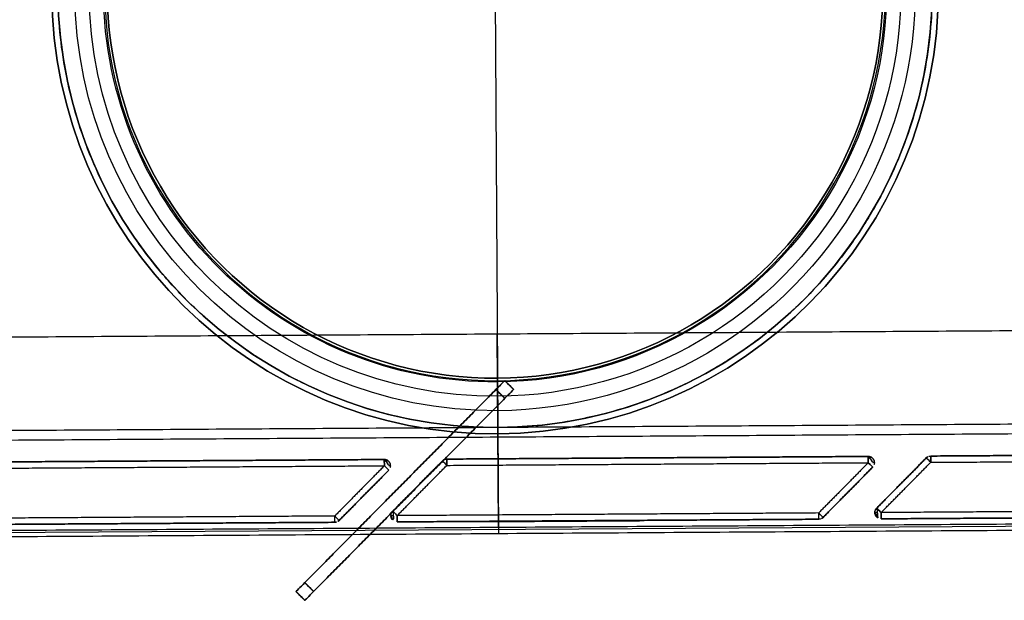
# Model space of a CAD drawing. Header units: metres. Extents: x 7415312 to 7415578, y 5538064 to 5538378.
# Tile 75 of 85: x 7415519.05 to 7415519.366, y 5538302.347 to 5538302.532. Entities that reach past the tile are written whole.
import ezdxf

# ---------------------------------------------------------------- set-up
doc = ezdxf.new("R2010")
doc.units = ezdxf.units.M
doc.header["$MEASUREMENT"] = 0
doc.layers.add('LL_mala_architektura', color=7, linetype='Continuous', lineweight=30, true_color=0x000000)
for name, color, linetype, true_color in [('Výchozí$A20 - 3111$Vrstva 01', 7, 'Continuous', 0xe6ce81), ('Výchozí$A20 - 3111$Vrstva 02', 254, 'Continuous', 0xbebebe), ('Výchozí$A20 - 3111$Vrstva 03', 7, 'Continuous', 0xffffff)]:
    doc.layers.add(name, color=color, linetype=linetype, true_color=true_color)

msp = doc.modelspace()

# ---------------------------------------------------------------- linework, layer by layer
at = {"layer": 'LL_mala_architektura', "elevation": -266.7840000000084}
msp.add_lwpolyline([(7415519.688885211, 5538302.473332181), (7415519.588358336, 5538302.371525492), (7415518.819299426, 5538302.366660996), (7415518.717492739, 5538302.467187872), (7415518.716587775, 5538302.610259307), (7415518.817114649, 5538302.712065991), (7415519.58617356, 5538302.716930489), (7415519.687980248, 5538302.616403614), (7415519.688885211, 5538302.473332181)], dxfattribs=at)
at = {"layer": 'Výchozí$A20 - 3111$Vrstva 01', "extrusion": (0, 0, -1)}
for centre, radius, start, end in [((-7415519.32228342, 5538302.390548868, 267.6720000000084), 0.002000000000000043, 89.63759740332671, 179.6375974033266), ((-7415519.32228342, 5538302.390548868, 266.9160000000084), 0.002000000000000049, 89.63759740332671, 224.6376589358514), ((-7415519.342283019, 5538302.390675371, 266.9160000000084), 0.002000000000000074, 44.63758347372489, 89.63759740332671), ((-7415519.16728652, 5538302.389568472, 267.6720000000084), 0.002000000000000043, 89.63759740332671, 179.6375974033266), ((-7415519.16728652, 5538302.389568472, 266.9160000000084), 0.002000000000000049, 89.63759740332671, 224.6375834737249), ((-7415519.16728652, 5538302.389568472, 267.6720000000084), 0.002000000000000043, 179.6375974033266, 224.6375834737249), ((-7415519.18728612, 5538302.389694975, 266.9160000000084), 0.002000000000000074, 44.63756448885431, 89.63759740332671), ((-7415519.32228342, 5538302.390548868, 267.6720000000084), 0.002000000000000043, 179.6375974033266, 224.6376589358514), ((-7415519.151388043, 5538302.373467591, 266.9160000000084), 0.001999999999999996, 224.6376022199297, 269.6375974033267), ((-7415519.306384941, 5538302.374447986, 266.9160000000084), 0.001999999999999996, 224.6375457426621, 269.6375707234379)]:
    msp.add_arc(centre, radius, start, end, dxfattribs=at)
at = {"layer": 'Výchozí$A20 - 3111$Vrstva 01', "extrusion": (-0.9999799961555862, -0.006325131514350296, 0)}
for centre, start, end in [((-5491287.468248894, -267.6720000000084, -7450401.474375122), 179.9998777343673, 270.0000533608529), ((-5491287.468248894, -266.9160000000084, -7450401.474375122), 89.99994663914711, 179.9998777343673), ((-5491287.468248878, -266.9160000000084, -7450401.319375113), 89.99989327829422, 179.9999403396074), ((-5491287.468248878, -267.6720000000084, -7450401.319375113), 179.9999403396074, 270.0001067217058), ((-5491287.452248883, -266.9160000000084, -7450401.303375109), 8.437253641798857e-05, 89.99994663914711), ((-5491287.452248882, -266.9160000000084, -7450401.458375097), 8.848819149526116e-05, 89.99991995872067)]:
    msp.add_arc(centre, 0.002, start, end, dxfattribs=at)
at = {"layer": 'Výchozí$A20 - 3111$Vrstva 01'}
for centre, radius, start, end in [((7415519.342283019, 5538302.390675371, -267.6720000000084), 0.002000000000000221, 90.36240259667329, 135.3624165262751), ((7415519.18728612, 5538302.389694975, -267.6720000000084), 0.002000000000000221, 90.36240259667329, 135.3624355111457), ((7415519.171387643, 5538302.373594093, -267.6720000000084), 0.002000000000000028, 135.3624542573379, 270.3623759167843), ((7415519.171387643, 5538302.373594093, -266.9160000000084), 0.002000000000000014, 135.3624542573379, 180.3624025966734), ((7415519.171387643, 5538302.373594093, -266.9160000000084), 0.002000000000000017, 180.3624025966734, 270.3623759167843), ((7415519.326384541, 5538302.374574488, -267.6720000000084), 0.002000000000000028, 135.3623977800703, 270.3624292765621), ((7415519.326384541, 5538302.374574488, -266.9160000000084), 0.002000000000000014, 135.3623977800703, 180.3624025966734), ((7415519.326384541, 5538302.374574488, -266.9160000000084), 0.002000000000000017, 180.3624025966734, 270.3624292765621), ((7415519.151388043, 5538302.373467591, -267.6720000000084), 0.001999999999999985, 270.3624025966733, 315.3623977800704), ((7415519.306384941, 5538302.374447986, -267.6720000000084), 0.001999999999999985, 270.3624292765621, 315.3624542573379)]:
    msp.add_arc(centre, radius, start, end, dxfattribs=at)
at = {"layer": 'Výchozí$A20 - 3111$Vrstva 01', "extrusion": (0.9999799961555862, 0.006325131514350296, 0)}
for centre, radius, start, end in [((5491287.468248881, -266.9160000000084, 7450401.494375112), 0.002000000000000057, 5.335914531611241e-05, 90.00005336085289), ((5491287.468248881, -267.6720000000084, 7450401.494375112), 0.001999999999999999, 269.9999466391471, 5.335914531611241e-05), ((5491287.468248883, -266.9160000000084, 7450401.339375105), 0.002000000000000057, 7.546122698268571e-05, 90), ((5491287.468248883, -267.6720000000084, 7450401.339375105), 0.001999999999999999, 270, 7.546122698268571e-05), ((5491287.452248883, -267.6720000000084, 7450401.303375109), 0.002, 179.9999156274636, 269.9999466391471), ((5491287.452248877, -266.9160000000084, 7450401.323375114), 0.002000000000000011, 89.99997331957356, 179.9999038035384), ((5491287.452248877, -267.6720000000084, 7450401.323375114), 0.002, 179.9999038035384, 270.0000266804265), ((5491287.452248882, -267.6720000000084, 7450401.458375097), 0.002, 179.9999115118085, 269.9999199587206), ((5491287.452248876, -266.9160000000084, 7450401.478375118), 0.002000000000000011, 90, 179.9999156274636), ((5491287.452248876, -267.6720000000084, 7450401.478375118), 0.002, 179.9999156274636, 270)]:
    msp.add_arc(centre, radius, start, end, dxfattribs=at)
at = {"layer": 'Výchozí$A20 - 3111$Vrstva 01', "extrusion": (-0.7026200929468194, -0.7115651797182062, -2.376210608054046e-14)}
for centre, start, end in [((1385302.689247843, -266.9160002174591, -9151155.90173482), 0.0001125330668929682, 89.99989327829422), ((1385302.798849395, -266.9160002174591, -9151156.011336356), 0.000182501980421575, 89.99985325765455)]:
    msp.add_arc(centre, 0.002000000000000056, start, end, dxfattribs=at)
at = {"layer": 'Výchozí$A20 - 3111$Vrstva 01', "extrusion": (-0.7026200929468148, -0.7115651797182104, 7.168715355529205e-15)}
for centre, start, end in [((1385302.689247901, -267.6719999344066, -9151155.901734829), 270.0001467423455, 0.0001340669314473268), ((1385302.798849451, -267.6719999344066, -9151156.01133638), 270.0002934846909, 0.0001354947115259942)]:
    msp.add_arc(centre, 0.001999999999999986, start, end, dxfattribs=at)
at = {"layer": 'Výchozí$A20 - 3111$Vrstva 01', "extrusion": (-0.006325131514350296, 0.9999799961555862, 0)}
for centre, start, end in [((-7450401.319375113, -267.6720000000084, 5491287.468248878), 179.9999199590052, 224.9999347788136), ((-7450401.474375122, -267.6720000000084, 5491287.468248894), 179.9999115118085, 224.9999708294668)]:
    msp.add_arc(centre, 0.001999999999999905, start, end, dxfattribs=at)
at = {"layer": 'Výchozí$A20 - 3111$Vrstva 01', "extrusion": (0.7026200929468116, 0.7115651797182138, 3.677284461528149e-16)}
for centre, start, end in [((-1385302.70339008, -267.6720000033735, 9151155.915876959), 270.0001734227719, 8.678305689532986e-05), ((-1385302.812991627, -267.6720000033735, 9151156.02547851), 269.9999733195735, 0.0001294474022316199)]:
    msp.add_arc(centre, 0.001999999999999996, start, end, dxfattribs=at)
at = {"layer": 'Výchozí$A20 - 3111$Vrstva 01', "extrusion": (-0.702620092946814, -0.7115651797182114, 6.854696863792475e-15)}
for centre, start, end in [((1385302.703390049, -266.91599993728, -9151155.915876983), 90.00002668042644, 179.9998344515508), ((1385302.812991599, -266.91599993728, -9151156.025478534), 89.99994663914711, 179.9998376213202)]:
    msp.add_arc(centre, 0.002000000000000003, start, end, dxfattribs=at)
at = {"layer": 'Výchozí$A20 - 3111$Vrstva 01', "extrusion": (-0.7026200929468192, -0.7115651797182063, -3.821931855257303e-15)}
for centre, start, end in [((1385302.689247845, -266.9160000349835, -9151155.879107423), 0.0001568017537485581, 89.99979989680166), ((1385302.798849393, -266.9160000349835, -9151155.988708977), 0.0001223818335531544, 89.99977321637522)]:
    msp.add_arc(centre, 0.001999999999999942, start, end, dxfattribs=at)
at = {"layer": 'Výchozí$A20 - 3111$Vrstva 01', "extrusion": (0.7026200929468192, 0.7115651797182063, 5.370995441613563e-17)}
for centre, start, end in [((-1385302.689247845, -267.6720000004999, 9151155.879107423), 179.9998431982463, 269.9997998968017), ((-1385302.798849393, -267.6720000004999, 9151155.988708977), 179.9998776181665, 269.9997732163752)]:
    msp.add_arc(centre, 0.001999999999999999, start, end, dxfattribs=at)
at = {"layer": 'Výchozí$A20 - 3111$Vrstva 01', "extrusion": (0.006325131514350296, -0.9999799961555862, 0)}
for centre, start, end in [((7450401.323375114, -266.9160000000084, -5491287.452248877), 135.0000417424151, 179.9999075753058), ((7450401.478375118, -266.9160000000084, -5491287.452248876), 134.999897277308, 179.9999466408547)]:
    msp.add_arc(centre, 0.002, start, end, dxfattribs=at)
at = {"layer": 'Výchozí$A20 - 3111$Vrstva 01', "extrusion": (-0.702620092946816, -0.7115651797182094, 4.970585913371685e-15)}
for centre, start, end in [((1385302.703390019, -266.9159999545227, -9151155.893249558), 90.00008004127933, 179.9998568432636), ((1385302.812991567, -266.9159999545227, -9151156.002851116), 90.00010672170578, 179.9998438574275)]:
    msp.add_arc(centre, 0.001999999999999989, start, end, dxfattribs=at)
at = {"layer": 'Výchozí$A20 - 3111$Vrstva 01', "extrusion": (-0.7026200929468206, -0.711565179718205, -1.763874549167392e-14)}
for centre, start, end in [((1385302.703389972, -267.6720001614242, -9151155.893249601), 179.9997862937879, 270), ((1385302.812991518, -267.6720001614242, -9151156.00285115), 179.9998066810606, 270.0002534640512)]:
    msp.add_arc(centre, 0.002000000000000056, start, end, dxfattribs=at)
at = {"layer": 'Výchozí$A20 - 3111$Vrstva 01'}
for points in [[(7415519.322270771, 5538302.392548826, -266.9160000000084), (7415519.254772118, 5538302.39212188, -266.9160000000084), (7415519.18727347, 5538302.391694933, -266.9160000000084)], [(7415519.18727347, 5538302.391694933, -267.6720000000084), (7415519.254772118, 5538302.39212188, -267.6720000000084), (7415519.322270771, 5538302.392548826, -267.6720000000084)], [(7415519.322270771, 5538302.392548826, -267.6720000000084), (7415519.322270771, 5538302.392548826, -267.2940000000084), (7415519.322270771, 5538302.392548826, -266.9160000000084)], [(7415519.342270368, 5538302.392675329, -266.9160000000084), (7415519.342270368, 5538302.392675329, -267.2940000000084), (7415519.342270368, 5538302.392675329, -267.6720000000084)], [(7415519.477267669, 5538302.393529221, -266.9160000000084), (7415519.409769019, 5538302.393102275, -266.9160000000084), (7415519.342270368, 5538302.392675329, -266.9160000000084)], [(7415519.342270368, 5538302.392675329, -267.6720000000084), (7415519.409769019, 5538302.393102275, -267.6720000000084), (7415519.477267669, 5538302.393529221, -267.6720000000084)], [(7415519.16727387, 5538302.391568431, -266.9160000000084), (7415519.099775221, 5538302.391141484, -266.9160000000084), (7415519.032276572, 5538302.390714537, -266.9160000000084)], [(7415519.032276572, 5538302.390714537, -267.6720000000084), (7415519.099775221, 5538302.391141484, -267.6720000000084), (7415519.16727387, 5538302.391568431, -267.6720000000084)], [(7415519.032289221, 5538302.388714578, -267.6740000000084), (7415519.09978787, 5538302.389141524, -267.6740000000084), (7415519.167286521, 5538302.389568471, -267.6740000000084)], [(7415519.032289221, 5538302.388714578, -266.9140000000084), (7415519.09978787, 5538302.389141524, -266.9140000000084), (7415519.167286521, 5538302.389568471, -266.9140000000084)], [(7415519.167286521, 5538302.389568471, -266.9140000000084), (7415519.159337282, 5538302.38151803, -266.9140000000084), (7415519.151388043, 5538302.373467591, -266.9140000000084)], [(7415519.167286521, 5538302.389568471, -267.6740000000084), (7415519.159337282, 5538302.38151803, -267.6740000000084), (7415519.151388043, 5538302.373467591, -267.6740000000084)], [(7415519.16727387, 5538302.391568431, -267.6720000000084), (7415519.16727387, 5538302.391568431, -267.2940000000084), (7415519.16727387, 5538302.391568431, -266.9160000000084)], [(7415519.185862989, 5538302.391100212, -266.9160000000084), (7415519.177913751, 5538302.383049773, -266.9160000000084), (7415519.169964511, 5538302.374999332, -266.9160000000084)], [(7415519.169964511, 5538302.374999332, -267.6720000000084), (7415519.177913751, 5538302.383049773, -267.6720000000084), (7415519.185862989, 5538302.391100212, -267.6720000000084)], [(7415519.171387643, 5538302.373594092, -266.9140000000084), (7415519.179336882, 5538302.381644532, -266.9140000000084), (7415519.187286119, 5538302.389694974, -266.9140000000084)], [(7415519.171387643, 5538302.373594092, -267.6740000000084), (7415519.179336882, 5538302.381644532, -267.6740000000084), (7415519.187286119, 5538302.389694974, -267.6740000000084)], [(7415519.185862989, 5538302.391100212, -267.6720000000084), (7415519.185862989, 5538302.391100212, -267.2940000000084), (7415519.185862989, 5538302.391100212, -266.9160000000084)], [(7415519.18727347, 5538302.391694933, -266.9160000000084), (7415519.18727347, 5538302.391694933, -267.2940000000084), (7415519.18727347, 5538302.391694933, -267.6720000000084)], [(7415519.187286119, 5538302.389694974, -267.6740000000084), (7415519.254784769, 5538302.39012192, -267.6740000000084), (7415519.32228342, 5538302.390548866, -267.6740000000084)], [(7415519.187286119, 5538302.389694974, -266.9140000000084), (7415519.254784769, 5538302.39012192, -266.9140000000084), (7415519.32228342, 5538302.390548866, -266.9140000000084)], [(7415519.32228342, 5538302.390548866, -266.9140000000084), (7415519.31433418, 5538302.382498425, -266.9140000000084), (7415519.30638494, 5538302.374447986, -266.9140000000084)], [(7415519.32228342, 5538302.390548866, -267.6740000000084), (7415519.31433418, 5538302.382498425, -267.6740000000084), (7415519.30638494, 5538302.374447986, -267.6740000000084)], [(7415519.307808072, 5538302.373042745, -266.9160000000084), (7415519.315757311, 5538302.381093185, -266.9160000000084), (7415519.323706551, 5538302.389143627, -266.9160000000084)], [(7415519.323706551, 5538302.389143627, -267.6720000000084), (7415519.315757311, 5538302.381093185, -267.6720000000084), (7415519.307808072, 5538302.373042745, -267.6720000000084)], [(7415519.323706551, 5538302.389143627, -266.9160000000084), (7415519.323706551, 5538302.389143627, -267.2940000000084), (7415519.323706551, 5538302.389143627, -267.6720000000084)], [(7415519.340859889, 5538302.392080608, -266.9160000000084), (7415519.332910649, 5538302.384030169, -266.9160000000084), (7415519.324961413, 5538302.375979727, -266.9160000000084)], [(7415519.324961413, 5538302.375979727, -267.6720000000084), (7415519.332910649, 5538302.384030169, -267.6720000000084), (7415519.340859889, 5538302.392080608, -267.6720000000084)], [(7415519.326384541, 5538302.374574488, -266.9140000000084), (7415519.334333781, 5538302.382624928, -266.9140000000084), (7415519.342283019, 5538302.390675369, -266.9140000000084)], [(7415519.326384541, 5538302.374574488, -267.6740000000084), (7415519.334333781, 5538302.382624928, -267.6740000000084), (7415519.342283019, 5538302.390675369, -267.6740000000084)], [(7415519.340859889, 5538302.392080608, -267.6720000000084), (7415519.340859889, 5538302.392080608, -267.2940000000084), (7415519.340859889, 5538302.392080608, -266.9160000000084)], [(7415519.342283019, 5538302.390675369, -267.6740000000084), (7415519.409781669, 5538302.391102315, -267.6740000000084), (7415519.47728032, 5538302.391529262, -267.6740000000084)], [(7415519.342283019, 5538302.390675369, -266.9140000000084), (7415519.409781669, 5538302.391102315, -266.9140000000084), (7415519.47728032, 5538302.391529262, -266.9140000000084)], [(7415519.152811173, 5538302.37206235, -266.9160000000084), (7415519.160760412, 5538302.380112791, -266.9160000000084), (7415519.168709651, 5538302.388163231, -266.9160000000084)], [(7415519.168709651, 5538302.388163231, -267.6720000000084), (7415519.160760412, 5538302.380112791, -267.6720000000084), (7415519.152811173, 5538302.37206235, -267.6720000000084)], [(7415519.168709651, 5538302.388163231, -266.9160000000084), (7415519.168709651, 5538302.388163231, -267.2940000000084), (7415519.168709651, 5538302.388163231, -267.6720000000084)], [(7415519.151388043, 5538302.373467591, -267.6740000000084), (7415519.083889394, 5538302.373040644, -267.6740000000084), (7415519.016390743, 5538302.372613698, -267.6740000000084)], [(7415519.151388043, 5538302.373467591, -266.9140000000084), (7415519.083889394, 5538302.373040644, -266.9140000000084), (7415519.016390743, 5538302.372613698, -266.9140000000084)], [(7415519.169964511, 5538302.374999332, -266.9160000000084), (7415519.169964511, 5538302.374999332, -267.2940000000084), (7415519.169964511, 5538302.374999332, -267.6720000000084)], [(7415519.30638494, 5538302.374447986, -267.6740000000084), (7415519.238886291, 5538302.374021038, -267.6740000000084), (7415519.171387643, 5538302.373594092, -267.6740000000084)], [(7415519.30638494, 5538302.374447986, -266.9140000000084), (7415519.238886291, 5538302.374021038, -266.9140000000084), (7415519.171387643, 5538302.373594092, -266.9140000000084)], [(7415519.324961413, 5538302.375979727, -266.9160000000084), (7415519.324961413, 5538302.375979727, -267.2940000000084), (7415519.324961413, 5538302.375979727, -267.6720000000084)], [(7415519.461381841, 5538302.37542838, -267.6740000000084), (7415519.393883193, 5538302.375001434, -267.6740000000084), (7415519.326384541, 5538302.374574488, -267.6740000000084)], [(7415519.461381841, 5538302.37542838, -266.9140000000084), (7415519.393883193, 5538302.375001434, -266.9140000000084), (7415519.326384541, 5538302.374574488, -266.9140000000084)], [(7415519.326397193, 5538302.372574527, -266.9160000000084), (7415519.393895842, 5538302.373001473, -266.9160000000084), (7415519.461394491, 5538302.373428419, -266.9160000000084)], [(7415519.461394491, 5538302.373428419, -267.6720000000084), (7415519.393895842, 5538302.373001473, -267.6720000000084), (7415519.326397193, 5538302.372574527, -267.6720000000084)], [(7415519.016403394, 5538302.370613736, -266.9160000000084), (7415519.083902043, 5538302.371040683, -266.9160000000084), (7415519.151400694, 5538302.371467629, -266.9160000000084)], [(7415519.151400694, 5538302.371467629, -267.6720000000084), (7415519.083902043, 5538302.371040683, -267.6720000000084), (7415519.016403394, 5538302.370613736, -267.6720000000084)], [(7415519.151400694, 5538302.371467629, -266.9160000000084), (7415519.151400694, 5538302.371467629, -267.2940000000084), (7415519.151400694, 5538302.371467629, -267.6720000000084)], [(7415519.152811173, 5538302.37206235, -267.6720000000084), (7415519.152811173, 5538302.37206235, -267.2940000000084), (7415519.152811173, 5538302.37206235, -266.9160000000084)], [(7415519.171400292, 5538302.371594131, -267.6720000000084), (7415519.171400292, 5538302.371594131, -267.2940000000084), (7415519.171400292, 5538302.371594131, -266.9160000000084)], [(7415519.171400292, 5538302.371594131, -266.9160000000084), (7415519.238898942, 5538302.372021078, -266.9160000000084), (7415519.306397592, 5538302.372448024, -266.9160000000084)], [(7415519.306397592, 5538302.372448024, -267.6720000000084), (7415519.238898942, 5538302.372021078, -267.6720000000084), (7415519.171400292, 5538302.371594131, -267.6720000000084)], [(7415519.306397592, 5538302.372448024, -266.9160000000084), (7415519.306397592, 5538302.372448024, -267.2940000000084), (7415519.306397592, 5538302.372448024, -267.6720000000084)], [(7415519.307808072, 5538302.373042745, -267.6720000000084), (7415519.307808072, 5538302.373042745, -267.2940000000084), (7415519.307808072, 5538302.373042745, -266.9160000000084)], [(7415519.326397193, 5538302.372574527, -267.6720000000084), (7415519.326397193, 5538302.372574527, -267.2940000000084), (7415519.326397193, 5538302.372574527, -266.9160000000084)]]:
    msp.add_open_spline(points, degree=2, dxfattribs=at)
at = {"layer": 'Výchozí$A20 - 3111$Vrstva 02'}
for p, q in [((7415519.201635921, 5538302.715792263, -266.7840000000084), (7415519.203837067, 5538302.367799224, -266.7840000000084)), ((7415519.201635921, 5538302.715792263, -266.7870000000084), (7415519.203837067, 5538302.367799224, -266.7870000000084)), ((7415519.203824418, 5538302.369799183, -267.6740000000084), (7415519.203432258, 5538302.431797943, -267.6740000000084)), ((7415519.203824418, 5538302.369799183, -267.6770000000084), (7415519.203432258, 5538302.431797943, -267.6770000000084)), ((7415519.20356376, 5538302.411798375, -266.9236000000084), (7415519.20355376, 5538302.411798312, -266.9236000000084)), ((7415519.20356376, 5538302.411798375, -266.9144000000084), (7415519.20355376, 5538302.411798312, -266.9144000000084)), ((7415519.203824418, 5538302.369799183, -266.9100000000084), (7415519.203622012, 5538302.401798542, -266.9100000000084)), ((7415519.203824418, 5538302.369799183, -266.9130000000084), (7415519.203622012, 5538302.401798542, -266.9130000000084)), ((7415519.203622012, 5538302.401798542, -267.7370000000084), (7415519.203640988, 5538302.398798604, -267.7370000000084)), ((7415519.203622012, 5538302.401798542, -267.6770000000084), (7415519.203640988, 5538302.398798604, -267.6770000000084))]:
    msp.add_line(p, q, dxfattribs=at)
at = {"layer": 'Výchozí$A20 - 3111$Vrstva 02', "extrusion": (0, 0, -1)}
for centre, radius, start, end in [((-7415519.202741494, 5538302.541795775, 266.9190000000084), 0.1346, 89.63759413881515, 269.6375949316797), ((-7415519.202741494, 5538302.541795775, 266.9144000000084), 0.1299999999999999, 89.63759406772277, 269.6375948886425), ((-7415519.202741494, 5538302.541795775, 266.9236000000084), 0.1299999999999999, 89.63759406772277, 269.6375948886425), ((-7415519.202741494, 5538302.541795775, 266.9190000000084), 0.1253999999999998, 89.63759356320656, 269.6375944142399), ((-7415519.202741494, 5538302.541795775, 266.9190000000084), 0.1253999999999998, 89.63759356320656, 269.6375944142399), ((-7415519.202731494, 5538302.541795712, 266.9140000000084), 0.1242, 269.6375940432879, 89.63759404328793), ((-7415519.202741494, 5538302.541795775, 266.9140000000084), 0.1242, 89.63759404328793, 269.6375949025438), ((-7415519.202736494, 5538302.541795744, 266.9130000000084), 0.1420000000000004, 269.6375943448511, 359.6375905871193), ((-7415519.202736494, 5538302.541795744, 266.9130000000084), 0.1400000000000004, 269.6375943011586, 359.6375901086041), ((-7415519.202731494, 5538302.541795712, 266.9190000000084), 0.1346, 269.6375941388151, 359.6375937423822), ((-7415519.202731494, 5538302.541795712, 266.9144000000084), 0.1299999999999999, 269.6375940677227, 359.6375936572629), ((-7415519.202731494, 5538302.541795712, 266.9236000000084), 0.1299999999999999, 269.6375940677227, 359.6375936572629), ((-7415519.202731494, 5538302.541795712, 266.9190000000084), 0.1253999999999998, 269.6375944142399, 359.6375944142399), ((-7415519.202736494, 5538302.541795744, 266.9130000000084), 0.1400000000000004, 179.6375984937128, 269.6375943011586), ((-7415519.202736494, 5538302.541795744, 266.9130000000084), 0.1420000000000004, 179.6375984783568, 269.6375943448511)]:
    msp.add_arc(centre, radius, start, end, dxfattribs=at)
at = {"layer": 'Výchozí$A20 - 3111$Vrstva 02'}
for centre, radius, start, end in [((7415519.202731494, 5538302.541795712, -267.6740000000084), 0.125, 90.36240542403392, 270.3624058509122), ((7415519.202731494, 5538302.541795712, -266.9140000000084), 0.125, 90.36240542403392, 270.3624058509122), ((7415519.202741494, 5538302.541795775, -267.6740000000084), 0.125, 270.362405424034, 90.36240627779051), ((7415519.202741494, 5538302.541795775, -266.9140000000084), 0.125, 270.362405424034, 90.36240627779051), ((7415519.202731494, 5538302.541795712, -267.6730000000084), 0.1242, 90.36240595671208, 270.3624059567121), ((7415519.202741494, 5538302.541795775, -267.6730000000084), 0.1242, 270.3624050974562, 90.36240595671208), ((7415519.202736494, 5538302.541795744, -266.9330000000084), 0.1420000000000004, 180.3624094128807, 270.3624056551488), ((7415519.202736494, 5538302.541795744, -266.9330000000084), 0.1400000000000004, 180.3624098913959, 270.3624056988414), ((7415519.202736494, 5538302.541795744, -266.9330000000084), 0.1400000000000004, 270.3624056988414, 0.362400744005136), ((7415519.202736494, 5538302.541795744, -266.9330000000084), 0.1420000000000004, 270.3624056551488, 0.362401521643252)]:
    msp.add_arc(centre, radius, start, end, dxfattribs=at)
at = {"layer": 'Výchozí$A20 - 3111$Vrstva 02', "extrusion": (-0.7104047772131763, 0.7037933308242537, -1.390260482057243e-14)}
msp.add_arc((-9153429.452226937, -266.9570000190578, -1370199.964312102), 0.004000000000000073, 89.99991995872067, 179.9999538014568, dxfattribs=at)
at = {"layer": 'Výchozí$A20 - 3111$Vrstva 02', "extrusion": (-0.710404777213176, 0.7037933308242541, 5.024295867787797e-15)}
msp.add_arc((-9153429.45222696, -267.1589999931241, -1370199.964312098), 0.004000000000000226, 179.9999407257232, 269.9998399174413, dxfattribs=at)
at = {"layer": 'Výchozí$A20 - 3111$Vrstva 02', "extrusion": (0.9999799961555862, 0.006325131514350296, 0)}
for centre, start, end in [((5491287.490248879, -266.9190000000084, 7450401.355782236), 179.9999632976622, 3.849563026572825e-05), ((5491287.490248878, -266.9190000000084, 7450401.355792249), 179.9999480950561, 4.642676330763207e-05), ((5491287.490248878, -266.9190000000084, 7450401.355792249), 4.642676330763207e-05, 179.9999480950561)]:
    msp.add_arc(centre, 0.00460000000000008, start, end, dxfattribs=at)
at = {"layer": 'Výchozí$A20 - 3111$Vrstva 02', "extrusion": (-0.9999799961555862, -0.006325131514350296, 0)}
for centre, radius, start, end in [((-5491287.490248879, -266.9190000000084, -7450401.355782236), 0.00460000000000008, 3.670233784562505e-05, 179.9999615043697), ((-5491287.490248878, -266.9190000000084, -7450401.355787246), 0.004600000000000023, 179.999958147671, 3.282312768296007e-05), ((-5491287.490248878, -266.9190000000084, -7450401.355787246), 0.004600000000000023, 3.282312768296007e-05, 179.999958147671)]:
    msp.add_arc(centre, radius, start, end, dxfattribs=at)
at = {"layer": 'Výchozí$A20 - 3111$Vrstva 02', "extrusion": (-0.710404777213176, 0.7037933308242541, 2.009718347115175e-14)}
msp.add_arc((-9153429.452226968, -267.1589999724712, -1370199.968312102), 0.004000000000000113, 179.9999430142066, 269.9998132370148, dxfattribs=at)
at = {"layer": 'Výchozí$A20 - 3111$Vrstva 02', "extrusion": (-0.710404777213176, 0.7037933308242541, 1.374194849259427e-14)}
msp.add_arc((-9153429.452226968, -266.9569999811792, -1370199.968312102), 0.003999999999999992, 90.00018676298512, 179.9999430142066, dxfattribs=at)
at = {"layer": 'Výchozí$A20 - 3111$Vrstva 02', "extrusion": (-0.7104047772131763, 0.7037933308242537, -2.778039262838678e-14)}
msp.add_arc((-9153429.36522694, -267.1590000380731, -1370199.964312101), 0.004000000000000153, 269.9999466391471, 4.00182205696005e-05, dxfattribs=at)
at = {"layer": 'Výchozí$A20 - 3111$Vrstva 02', "extrusion": (-0.710404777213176, 0.7037933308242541, -1.358393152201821e-16)}
msp.add_arc((-9153429.365226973, -266.9570000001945, -1370199.9643121), 0.004000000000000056, 4.423173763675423e-05, 90.00016008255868, dxfattribs=at)
at = {"layer": 'Výchozí$A20 - 3111$Vrstva 02', "extrusion": (-0.7104047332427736, 0.7037933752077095, -6.247629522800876e-08)}
msp.add_arc((-9153429.450831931, -267.2446049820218, -1370199.396423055), 0.004000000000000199, 269.9999733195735, 7.603859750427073e-05, dxfattribs=at)
at = {"layer": 'Výchozí$A20 - 3111$Vrstva 02', "extrusion": (-0.710404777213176, 0.7037933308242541, 1.374194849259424e-14)}
msp.add_arc((-9153429.36522698, -266.9569999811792, -1370199.968312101), 0.003999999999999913, 6.86690945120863e-05, 90.00021344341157, dxfattribs=at)
at = {"layer": 'Výchozí$A20 - 3111$Vrstva 02'}
for points in [[(7415519.203622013, 5538302.401798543, -266.9100000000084), (7415519.343619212, 5538302.402684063, -266.9100000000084), (7415519.342733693, 5538302.542681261, -266.9100000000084), (7415519.341848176, 5538302.682678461, -266.9100000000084), (7415519.201850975, 5538302.681792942, -266.9100000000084), (7415519.061853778, 5538302.680907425, -266.9100000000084), (7415519.062739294, 5538302.540910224, -266.9100000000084), (7415519.06362481, 5538302.400913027, -266.9100000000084), (7415519.203622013, 5538302.401798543, -266.9100000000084)], [(7415519.203622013, 5538302.401798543, -266.9130000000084), (7415519.343619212, 5538302.402684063, -266.9130000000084), (7415519.342733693, 5538302.542681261, -266.9130000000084), (7415519.341848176, 5538302.682678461, -266.9130000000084), (7415519.201850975, 5538302.681792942, -266.9130000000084), (7415519.061853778, 5538302.680907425, -266.9130000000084), (7415519.062739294, 5538302.540910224, -266.9130000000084), (7415519.06362481, 5538302.400913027, -266.9130000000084), (7415519.203622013, 5538302.401798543, -266.9130000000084)], [(7415519.203622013, 5538302.401798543, -266.9115000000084), (7415519.343619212, 5538302.402684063, -266.9115000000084), (7415519.342733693, 5538302.542681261, -266.9115000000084), (7415519.341848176, 5538302.682678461, -266.9115000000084), (7415519.201850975, 5538302.681792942, -266.9115000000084), (7415519.061853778, 5538302.680907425, -266.9115000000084), (7415519.062739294, 5538302.540910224, -266.9115000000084), (7415519.06362481, 5538302.400913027, -266.9115000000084), (7415519.203622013, 5538302.401798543, -266.9115000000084)]]:
    msp.add_rational_spline(points, [1, 0.7071067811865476, 1, 0.7071067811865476, 1, 0.7071067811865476, 1, 0.7071067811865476, 1], degree=2, knots=[282.2276997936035, 282.2276997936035, 282.2276997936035, 502.1391855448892, 502.1391855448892, 722.0506712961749, 722.0506712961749, 941.9621570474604, 941.9621570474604, 1161.873642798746, 1161.873642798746, 1161.873642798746], dxfattribs=at)
for points in [[(7415518.891438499, 5538302.429824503, -267.6740000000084), (7415519.203432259, 5538302.431797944, -267.6740000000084), (7415519.515426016, 5538302.433771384, -267.6740000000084)], [(7415518.891438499, 5538302.429824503, -267.6770000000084), (7415519.203432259, 5538302.431797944, -267.6770000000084), (7415519.515426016, 5538302.433771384, -267.6770000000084)], [(7415518.891438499, 5538302.429824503, -267.6755000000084), (7415519.203432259, 5538302.431797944, -267.6755000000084), (7415519.515426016, 5538302.433771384, -267.6755000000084)], [(7415519.203432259, 5538302.431797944, -267.6740000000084), (7415519.203432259, 5538302.431797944, -267.6755000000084), (7415519.203432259, 5538302.431797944, -267.6770000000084)], [(7415519.203517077, 5538302.417598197, -267.6730000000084), (7415519.203517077, 5538302.417598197, -267.2935000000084), (7415519.203517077, 5538302.417598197, -266.9140000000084)], [(7415519.203527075, 5538302.417598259, -266.9140000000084), (7415519.203522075, 5538302.417598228, -266.9140000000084), (7415519.203517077, 5538302.417598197, -266.9140000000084)], [(7415519.203527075, 5538302.417598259, -267.6730000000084), (7415519.203522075, 5538302.417598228, -267.6730000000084), (7415519.203517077, 5538302.417598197, -267.6730000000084)], [(7415519.203527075, 5538302.417598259, -266.9140000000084), (7415519.203527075, 5538302.417598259, -267.2935000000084), (7415519.203527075, 5538302.417598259, -267.6730000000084)], [(7415519.203522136, 5538302.416798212, -267.6740000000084), (7415519.203522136, 5538302.416798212, -267.2940000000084), (7415519.203522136, 5538302.416798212, -266.9140000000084)], [(7415519.203522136, 5538302.416798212, -266.9140000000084), (7415519.203527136, 5538302.416798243, -266.9140000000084), (7415519.203532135, 5538302.416798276, -266.9140000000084)], [(7415519.203522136, 5538302.416798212, -267.6740000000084), (7415519.203527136, 5538302.416798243, -267.6740000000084), (7415519.203532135, 5538302.416798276, -267.6740000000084)], [(7415519.203524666, 5538302.41639822, -266.9190000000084), (7415519.203529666, 5538302.416398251, -266.9190000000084), (7415519.203534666, 5538302.416398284, -266.9190000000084)], [(7415519.203532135, 5538302.416798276, -266.9140000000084), (7415519.203532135, 5538302.416798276, -267.2940000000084), (7415519.203532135, 5538302.416798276, -267.6740000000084)], [(7415519.205847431, 5538302.416808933, -266.9570000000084), (7415519.205847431, 5538302.416808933, -267.0580000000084), (7415519.205847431, 5538302.416808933, -267.1590000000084)], [(7415519.205847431, 5538302.416808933, -267.1590000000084), (7415519.207268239, 5538302.415401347, -267.1590000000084), (7415519.20868905, 5538302.41399376, -267.1590000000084)], [(7415519.20868905, 5538302.41399376, -266.9570000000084), (7415519.207268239, 5538302.415401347, -266.9570000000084), (7415519.205847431, 5538302.416808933, -266.9570000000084)], [(7415519.203032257, 5538302.413967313, -267.1630000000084), (7415519.172417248, 5538302.383064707, -267.1630000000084), (7415519.141802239, 5538302.352162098, -267.1630000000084)], [(7415519.141802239, 5538302.352162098, -266.9530000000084), (7415519.172417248, 5538302.383064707, -266.9530000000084), (7415519.203032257, 5538302.413967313, -266.9530000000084)], [(7415519.203032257, 5538302.413967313, -266.9530000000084), (7415519.204453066, 5538302.412559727, -266.9530000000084), (7415519.205873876, 5538302.411152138, -266.9530000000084)], [(7415519.205873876, 5538302.411152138, -267.1630000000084), (7415519.204453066, 5538302.412559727, -267.1630000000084), (7415519.203032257, 5538302.413967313, -267.1630000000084)], [(7415519.20868905, 5538302.41399376, -267.1590000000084), (7415519.20868905, 5538302.41399376, -267.0580000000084), (7415519.20868905, 5538302.41399376, -266.9570000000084)], [(7415519.144643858, 5538302.349346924, -267.1630000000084), (7415519.175258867, 5538302.380249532, -267.1630000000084), (7415519.205873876, 5538302.411152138, -267.1630000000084)], [(7415519.205873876, 5538302.411152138, -266.9530000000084), (7415519.175258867, 5538302.380249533, -266.9530000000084), (7415519.144643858, 5538302.349346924, -266.9530000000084)], [(7415519.203592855, 5538302.407198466, -266.9190000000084), (7415519.203587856, 5538302.407198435, -266.9190000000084), (7415519.203582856, 5538302.407198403, -266.9190000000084)], [(7415519.515615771, 5538302.403771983, -267.7370000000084), (7415519.203622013, 5538302.401798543, -267.7370000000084), (7415518.891628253, 5538302.399825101, -267.7370000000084)], [(7415519.515615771, 5538302.403771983, -267.6770000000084), (7415519.203622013, 5538302.401798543, -267.6770000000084), (7415518.891628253, 5538302.399825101, -267.6770000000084)], [(7415519.515615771, 5538302.403771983, -267.7070000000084), (7415519.203622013, 5538302.401798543, -267.7070000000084), (7415518.891628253, 5538302.399825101, -267.7070000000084)], [(7415519.203622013, 5538302.401798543, -266.9130000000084), (7415519.203622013, 5538302.401798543, -266.9230000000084), (7415519.203622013, 5538302.401798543, -266.9330000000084)], [(7415519.203622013, 5538302.401798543, -266.9100000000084), (7415519.203622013, 5538302.401798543, -266.9115000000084), (7415519.203622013, 5538302.401798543, -266.9130000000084)], [(7415519.203622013, 5538302.401798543, -267.7370000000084), (7415519.203622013, 5538302.401798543, -267.7070000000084), (7415519.203622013, 5538302.401798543, -267.6770000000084)], [(7415518.891647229, 5538302.396825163, -267.7370000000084), (7415519.203640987, 5538302.398798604, -267.7370000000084), (7415519.515634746, 5538302.400772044, -267.7370000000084)], [(7415518.891647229, 5538302.396825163, -267.6770000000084), (7415519.203640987, 5538302.398798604, -267.6770000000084), (7415519.515634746, 5538302.400772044, -267.6770000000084)], [(7415518.891647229, 5538302.396825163, -267.7070000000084), (7415519.203640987, 5538302.398798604, -267.7070000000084), (7415519.515634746, 5538302.400772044, -267.7070000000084)], [(7415519.203634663, 5538302.399798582, -266.9330000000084), (7415519.203634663, 5538302.399798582, -266.9230000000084), (7415519.203634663, 5538302.399798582, -266.9130000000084)], [(7415519.203640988, 5538302.398798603, -267.7370000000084), (7415519.203640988, 5538302.398798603, -267.7070000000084), (7415519.203640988, 5538302.398798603, -267.6770000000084)], [(7415519.581848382, 5538302.372190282, -266.9100000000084), (7415519.203824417, 5538302.369799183, -266.9100000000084), (7415518.825800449, 5538302.367408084, -266.9100000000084)], [(7415519.581848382, 5538302.372190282, -266.9130000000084), (7415519.203824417, 5538302.369799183, -266.9130000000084), (7415518.825800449, 5538302.367408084, -266.9130000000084)], [(7415519.581848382, 5538302.372190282, -266.9115000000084), (7415519.203824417, 5538302.369799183, -266.9115000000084), (7415518.825800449, 5538302.367408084, -266.9115000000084)], [(7415519.581848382, 5538302.372190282, -267.6740000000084), (7415519.203824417, 5538302.369799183, -267.6740000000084), (7415518.825800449, 5538302.367408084, -267.6740000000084)], [(7415519.581848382, 5538302.372190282, -267.6770000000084), (7415519.203824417, 5538302.369799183, -267.6770000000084), (7415518.825800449, 5538302.367408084, -267.6770000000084)], [(7415519.581848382, 5538302.372190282, -267.6755000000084), (7415519.203824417, 5538302.369799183, -267.6755000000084), (7415518.825800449, 5538302.367408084, -267.6755000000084)], [(7415519.581861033, 5538302.370190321, -266.7840000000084), (7415519.203837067, 5538302.367799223, -266.7840000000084), (7415518.825813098, 5538302.365408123, -266.7840000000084)], [(7415519.581861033, 5538302.370190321, -266.7870000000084), (7415519.203837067, 5538302.367799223, -266.7870000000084), (7415518.825813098, 5538302.365408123, -266.7870000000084)], [(7415519.581861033, 5538302.370190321, -266.7855000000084), (7415519.203837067, 5538302.367799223, -266.7855000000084), (7415518.825813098, 5538302.365408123, -266.7855000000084)], [(7415519.203824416, 5538302.369799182, -267.6740000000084), (7415519.203824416, 5538302.369799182, -267.6755000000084), (7415519.203824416, 5538302.369799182, -267.6770000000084)], [(7415519.203824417, 5538302.369799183, -266.9100000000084), (7415519.203824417, 5538302.369799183, -266.9115000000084), (7415519.203824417, 5538302.369799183, -266.9130000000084)], [(7415519.203837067, 5538302.367799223, -266.7840000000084), (7415519.203837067, 5538302.367799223, -266.7855000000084), (7415519.203837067, 5538302.367799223, -266.7870000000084)], [(7415519.141802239, 5538302.352162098, -267.1630000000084), (7415519.143223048, 5538302.350754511, -267.1630000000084), (7415519.144643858, 5538302.349346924, -267.1630000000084)], [(7415519.144643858, 5538302.349346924, -266.9530000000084), (7415519.143223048, 5538302.350754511, -266.9530000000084), (7415519.141802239, 5538302.352162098, -266.9530000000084)], [(7415519.138987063, 5538302.349320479, -267.1590000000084), (7415519.138987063, 5538302.349320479, -267.0580000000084), (7415519.138987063, 5538302.349320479, -266.9570000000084)], [(7415519.138987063, 5538302.349320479, -266.9570000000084), (7415519.140407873, 5538302.347912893, -266.9570000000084), (7415519.141828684, 5538302.346505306, -266.9570000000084)], [(7415519.141828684, 5538302.346505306, -267.1590000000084), (7415519.140407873, 5538302.347912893, -267.1590000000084), (7415519.138987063, 5538302.349320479, -267.1590000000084)], [(7415519.141828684, 5538302.346505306, -266.9570000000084), (7415519.141828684, 5538302.346505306, -267.0580000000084), (7415519.141828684, 5538302.346505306, -267.1590000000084)]]:
    msp.add_open_spline(points, degree=2, dxfattribs=at)
at = {"layer": 'Výchozí$A20 - 3111$Vrstva 03'}
for points in [[(7415519.201007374, 5538302.371689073, -266.9659575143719), (7415519.200315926, 5538302.3716847, -266.9659575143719), (7415519.199758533, 5538302.371681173, -266.9665184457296), (7415519.199758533, 5538302.371681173, -266.9672063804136)], [(7415519.199758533, 5538302.371681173, -267.007293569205), (7415519.199758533, 5538302.371681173, -267.0076216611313), (7415519.199885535, 5538302.371681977, -267.007939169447), (7415519.200118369, 5538302.371683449, -267.0081720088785)], [(7415519.199758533, 5538302.371681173, -266.9672063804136), (7415519.199758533, 5538302.371681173, -266.9805687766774), (7415519.199758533, 5538302.371681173, -266.9939311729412), (7415519.199758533, 5538302.371681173, -267.007293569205)], [(7415519.200118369, 5538302.371683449, -267.0081720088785), (7415519.204892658, 5538302.371713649, -267.0130145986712), (7415519.209666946, 5538302.371743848, -267.0178571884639), (7415519.214441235, 5538302.371774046, -267.0226997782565)], [(7415519.238063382, 5538302.371923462, -266.9659575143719), (7415519.225711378, 5538302.371845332, -266.9659575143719), (7415519.213359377, 5538302.371767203, -266.9659575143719), (7415519.201007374, 5538302.371689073, -266.9659575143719)], [(7415519.202259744, 5538302.371696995, -266.9684587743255), (7415519.21377801, 5538302.37176985, -266.9684587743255), (7415519.225296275, 5538302.371842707, -266.9684587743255), (7415519.236814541, 5538302.371915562, -266.9684587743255)], [(7415519.215330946, 5538302.371779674, -267.0060436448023), (7415519.210973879, 5538302.371752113, -267.0060436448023), (7415519.206616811, 5538302.371724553, -267.0060436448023), (7415519.202259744, 5538302.371696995, -267.0060428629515)], [(7415519.202259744, 5538302.371696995, -267.0060428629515), (7415519.202259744, 5538302.371696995, -266.9935143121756), (7415519.202259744, 5538302.371696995, -266.9809865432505), (7415519.202259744, 5538302.371696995, -266.9684587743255)], [(7415519.214082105, 5538302.371771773, -267.0085449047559), (7415519.210721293, 5538302.371750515, -267.0085449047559), (7415519.207360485, 5538302.371729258, -267.0085449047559), (7415519.203999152, 5538302.371707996, -267.0085451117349)], [(7415519.203999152, 5538302.371707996, -267.0085451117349), (7415519.207359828, 5538302.371729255, -267.0119536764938), (7415519.210720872, 5538302.371750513, -267.0153618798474), (7415519.21408201, 5538302.371771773, -267.0187701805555)], [(7415519.211475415, 5538302.371755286, -266.9528931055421), (7415519.210783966, 5538302.371750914, -266.9528931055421), (7415519.210226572, 5538302.371747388, -266.9534540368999), (7415519.210226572, 5538302.371747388, -266.9541419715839)], [(7415519.210226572, 5538302.371747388, -266.9541419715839), (7415519.210226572, 5538302.371747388, -266.9567855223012), (7415519.210226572, 5538302.371747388, -266.9594290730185), (7415519.210226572, 5538302.371747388, -266.9620726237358)], [(7415519.211257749, 5538302.37175391, -266.9886939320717), (7415519.213208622, 5538302.371766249, -266.9886939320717), (7415519.215159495, 5538302.371778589, -266.9886939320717), (7415519.217110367, 5538302.371790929, -266.9886939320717)], [(7415519.228436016, 5538302.371862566, -266.980363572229), (7415519.222710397, 5538302.371826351, -266.980363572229), (7415519.21698478, 5538302.371790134, -266.980363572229), (7415519.211259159, 5538302.371753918, -266.980363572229)], [(7415519.211259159, 5538302.371753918, -266.9828648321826), (7415519.21698478, 5538302.371790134, -266.9828648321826), (7415519.222710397, 5538302.371826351, -266.9828648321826), (7415519.228436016, 5538302.371862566, -266.9828648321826)], [(7415519.22435541, 5538302.371836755, -266.974558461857), (7415519.219990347, 5538302.371809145, -266.974558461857), (7415519.215625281, 5538302.371781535, -266.974558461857), (7415519.211260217, 5538302.371753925, -266.974558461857)], [(7415519.211260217, 5538302.371753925, -266.9770597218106), (7415519.215625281, 5538302.371781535, -266.9770597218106), (7415519.219990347, 5538302.371809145, -266.9770597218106), (7415519.22435541, 5538302.371836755, -266.9770597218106)], [(7415519.248531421, 5538302.371989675, -266.9528931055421), (7415519.236179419, 5538302.371911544, -266.9528931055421), (7415519.223827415, 5538302.371833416, -266.9528931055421), (7415519.211475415, 5538302.371755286, -266.9528931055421)], [(7415519.212727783, 5538302.371763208, -266.9553943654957), (7415519.224246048, 5538302.371836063, -266.9553943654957), (7415519.235764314, 5538302.37190892, -266.9553943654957), (7415519.24728258, 5538302.371981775, -266.9553943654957)], [(7415519.212727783, 5538302.371763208, -266.9620726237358), (7415519.212727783, 5538302.371763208, -266.9598465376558), (7415519.212727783, 5538302.371763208, -266.9576204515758), (7415519.212727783, 5538302.371763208, -266.9553943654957)], [(7415519.217110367, 5538302.371790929, -266.9861926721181), (7415519.215159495, 5538302.371778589, -266.9861926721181), (7415519.213208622, 5538302.371766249, -266.9861926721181), (7415519.211257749, 5538302.37175391, -266.9861926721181)], [(7415519.21408201, 5538302.371771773, -267.0187701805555), (7415519.214082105, 5538302.371771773, -267.015361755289), (7415519.214082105, 5538302.371771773, -267.0119533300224), (7415519.214082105, 5538302.371771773, -267.0085449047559)], [(7415519.214441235, 5538302.371774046, -267.0226997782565), (7415519.214677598, 5538302.371775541, -267.0229361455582), (7415519.2149951, 5538302.371777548, -267.0230702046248), (7415519.21533024, 5538302.371779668, -267.0230702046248)], [(7415519.21533024, 5538302.371779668, -267.0230702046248), (7415519.222907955, 5538302.371827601, -267.0230702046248), (7415519.230485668, 5538302.371875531, -267.0230702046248), (7415519.238063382, 5538302.371923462, -267.0230702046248)], [(7415519.216579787, 5538302.371787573, -267.0072960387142), (7415519.216579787, 5538302.371787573, -267.00660457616), (7415519.216022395, 5538302.371784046, -267.0060436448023), (7415519.215330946, 5538302.371779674, -267.0060436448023)], [(7415519.238063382, 5538302.371923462, -267.0205689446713), (7415519.230902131, 5538302.371878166, -267.0205689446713), (7415519.223740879, 5538302.371832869, -267.0205689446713), (7415519.216579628, 5538302.371787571, -267.0205689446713)], [(7415519.216579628, 5538302.371787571, -267.0205689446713), (7415519.216579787, 5538302.371787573, -267.0161446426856), (7415519.216579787, 5538302.371787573, -267.0117203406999), (7415519.216579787, 5538302.371787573, -267.0072960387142)], [(7415519.236814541, 5538302.371915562, -266.9684587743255), (7415519.236814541, 5538302.371915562, -266.9845482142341), (7415519.236814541, 5538302.371915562, -267.0006376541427), (7415519.236814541, 5538302.371915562, -267.0167270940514)], [(7415519.239312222, 5538302.371931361, -266.9672063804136), (7415519.239312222, 5538302.371931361, -266.9665184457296), (7415519.23875483, 5538302.371927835, -266.9659575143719), (7415519.238063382, 5538302.371923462, -266.9659575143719)], [(7415519.239312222, 5538302.371931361, -267.0100057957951), (7415519.24238529, 5538302.371950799, -267.0100057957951), (7415519.245458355, 5538302.371970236, -267.0100057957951), (7415519.248531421, 5538302.371989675, -267.0100057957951)], [(7415519.24728258, 5538302.371981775, -267.0075045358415), (7415519.244625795, 5538302.371964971, -267.0075045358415), (7415519.241969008, 5538302.371948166, -267.0075045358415), (7415519.239312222, 5538302.371931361, -267.0075045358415)], [(7415519.239312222, 5538302.371931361, -267.0167270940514), (7415519.239312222, 5538302.371931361, -267.0144866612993), (7415519.239312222, 5538302.371931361, -267.0122462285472), (7415519.239312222, 5538302.371931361, -267.0100057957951)], [(7415519.239312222, 5538302.371931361, -267.0075045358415), (7415519.239312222, 5538302.371931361, -266.9940718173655), (7415519.239312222, 5538302.371931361, -266.9806390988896), (7415519.239312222, 5538302.371931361, -266.9672063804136)], [(7415519.24728258, 5538302.371981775, -266.9553943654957), (7415519.24728258, 5538302.371981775, -266.9727644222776), (7415519.24728258, 5538302.371981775, -266.9901344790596), (7415519.24728258, 5538302.371981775, -267.0075045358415)], [(7415519.248531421, 5538302.371989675, -267.0100057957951), (7415519.249222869, 5538302.371994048, -267.0100057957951), (7415519.249780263, 5538302.371997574, -267.0094448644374), (7415519.249780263, 5538302.371997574, -267.0087569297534)], [(7415519.249780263, 5538302.371997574, -266.9541419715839), (7415519.249780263, 5538302.371997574, -266.9534540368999), (7415519.249222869, 5538302.371994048, -266.9528931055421), (7415519.248531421, 5538302.371989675, -266.9528931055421)], [(7415519.249780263, 5538302.371997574, -267.0087569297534), (7415519.249780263, 5538302.371997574, -266.9905519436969), (7415519.249780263, 5538302.371997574, -266.9723469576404), (7415519.249780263, 5538302.371997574, -266.9541419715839)]]:
    msp.add_open_spline(points, degree=3, dxfattribs=at)
for points, knots in [([(7415519.211259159, 5538302.371753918, -266.980363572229), (7415519.210567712, 5538302.371749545, -266.980363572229), (7415519.21000679, 5538302.371745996, -266.9809245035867), (7415519.21000679, 5538302.371745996, -266.9816159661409), (7415519.21000679, 5538302.371745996, -266.9823039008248), (7415519.210567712, 5538302.371749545, -266.9828648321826), (7415519.211259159, 5538302.371753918, -266.9828648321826)], [-6.869, -6.869, -6.869, -6.869, -5.869, -5.869, -5.869, -4.869, -4.869, -4.869, -4.869]), ([(7415519.211260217, 5538302.371753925, -266.974558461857), (7415519.210568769, 5538302.371749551, -266.974558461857), (7415519.21000785, 5538302.371746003, -266.9751193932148), (7415519.21000785, 5538302.371746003, -266.9758108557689), (7415519.21000785, 5538302.371746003, -266.9764987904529), (7415519.210568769, 5538302.371749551, -266.9770597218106), (7415519.211260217, 5538302.371753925, -266.9770597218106)], [-5.712000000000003, -5.712000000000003, -5.712000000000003, -5.712000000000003, -4.712000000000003, -4.712000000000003, -4.712000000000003, -3.712000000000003, -3.712000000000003, -3.712000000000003, -3.712000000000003]), ([(7415519.211257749, 5538302.37175391, -266.9861926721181), (7415519.210569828, 5538302.371749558, -266.9861926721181), (7415519.210008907, 5538302.37174601, -266.9867536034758), (7415519.210008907, 5538302.37174601, -266.98744506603), (7415519.210008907, 5538302.37174601, -266.988133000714), (7415519.210569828, 5538302.371749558, -266.9886939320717), (7415519.211257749, 5538302.37175391, -266.9886939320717)], [-3.659000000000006, -3.659000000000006, -3.659000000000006, -3.659000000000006, -2.659000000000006, -2.659000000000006, -2.659000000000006, -1.659000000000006, -1.659000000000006, -1.659000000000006, -1.659000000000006]), ([(7415519.210226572, 5538302.371747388, -266.9620726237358), (7415519.210226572, 5538302.371747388, -266.9627605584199), (7415519.210783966, 5538302.371750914, -266.9633250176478), (7415519.211475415, 5538302.371755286, -266.9633250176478), (7415519.212166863, 5538302.37175966, -266.9633250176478), (7415519.212727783, 5538302.371763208, -266.9627605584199), (7415519.212727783, 5538302.371763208, -266.9620726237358)], [-106.7361557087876, -106.7361557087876, -106.7361557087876, -106.7361557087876, -105.7361557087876, -105.7361557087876, -105.7361557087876, -104.7361557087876, -104.7361557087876, -104.7361557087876, -104.7361557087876]), ([(7415519.217110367, 5538302.371790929, -266.9886939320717), (7415519.217801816, 5538302.371795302, -266.9886939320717), (7415519.218359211, 5538302.371798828, -266.988133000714), (7415519.218359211, 5538302.371798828, -266.98744506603), (7415519.218359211, 5538302.371798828, -266.9867536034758), (7415519.217801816, 5538302.371795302, -266.9861926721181), (7415519.217110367, 5538302.371790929, -266.9861926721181)], [-7.318000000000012, -7.318000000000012, -7.318000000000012, -7.318000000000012, -6.318000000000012, -6.318000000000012, -6.318000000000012, -5.318000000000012, -5.318000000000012, -5.318000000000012, -5.318000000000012]), ([(7415519.22435541, 5538302.371836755, -266.9770597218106), (7415519.22504686, 5538302.371841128, -266.9770597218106), (7415519.225604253, 5538302.371844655, -266.9764987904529), (7415519.225604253, 5538302.371844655, -266.9758108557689), (7415519.225604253, 5538302.371844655, -266.9751193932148), (7415519.22504686, 5538302.371841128, -266.974558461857), (7415519.22435541, 5538302.371836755, -266.974558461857)], [-11.42400000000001, -11.42400000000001, -11.42400000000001, -11.42400000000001, -10.42400000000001, -10.42400000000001, -10.42400000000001, -9.424000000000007, -9.424000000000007, -9.424000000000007, -9.424000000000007]), ([(7415519.228436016, 5538302.371862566, -266.9828648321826), (7415519.229127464, 5538302.37186694, -266.9828648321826), (7415519.229684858, 5538302.371870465, -266.9823039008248), (7415519.229684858, 5538302.371870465, -266.9816159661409), (7415519.229684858, 5538302.371870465, -266.9809245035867), (7415519.229127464, 5538302.37186694, -266.980363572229), (7415519.228436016, 5538302.371862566, -266.980363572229)], [-13.738, -13.738, -13.738, -13.738, -12.738, -12.738, -12.738, -11.738, -11.738, -11.738, -11.738]), ([(7415519.236814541, 5538302.371915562, -267.0167270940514), (7415519.236814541, 5538302.371915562, -267.0174150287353), (7415519.237371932, 5538302.371919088, -267.0179794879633), (7415519.238063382, 5538302.371923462, -267.0179794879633), (7415519.23875483, 5538302.371927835, -267.0179794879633), (7415519.239312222, 5538302.371931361, -267.0174150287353), (7415519.239312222, 5538302.371931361, -267.0167270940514)], [-144.4876557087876, -144.4876557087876, -144.4876557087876, -144.4876557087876, -143.4876557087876, -143.4876557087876, -143.4876557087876, -142.4876557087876, -142.4876557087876, -142.4876557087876, -142.4876557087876]), ([(7415519.238063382, 5538302.371923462, -267.0230702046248), (7415519.23875483, 5538302.371927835, -267.0230702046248), (7415519.239312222, 5538302.371931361, -267.0225092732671), (7415519.239312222, 5538302.371931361, -267.0218213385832), (7415519.239312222, 5538302.371931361, -267.021129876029), (7415519.23875483, 5538302.371927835, -267.0205689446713), (7415519.238063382, 5538302.371923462, -267.0205689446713)], [-26.5011519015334, -26.5011519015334, -26.5011519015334, -26.5011519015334, -25.5011511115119, -25.5011511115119, -25.5011511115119, -24.5011503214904, -24.5011503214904, -24.5011503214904, -24.5011503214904])]:
    msp.add_open_spline(points, degree=3, knots=knots, dxfattribs=at)

doc.saveas('drawing.dxf')
